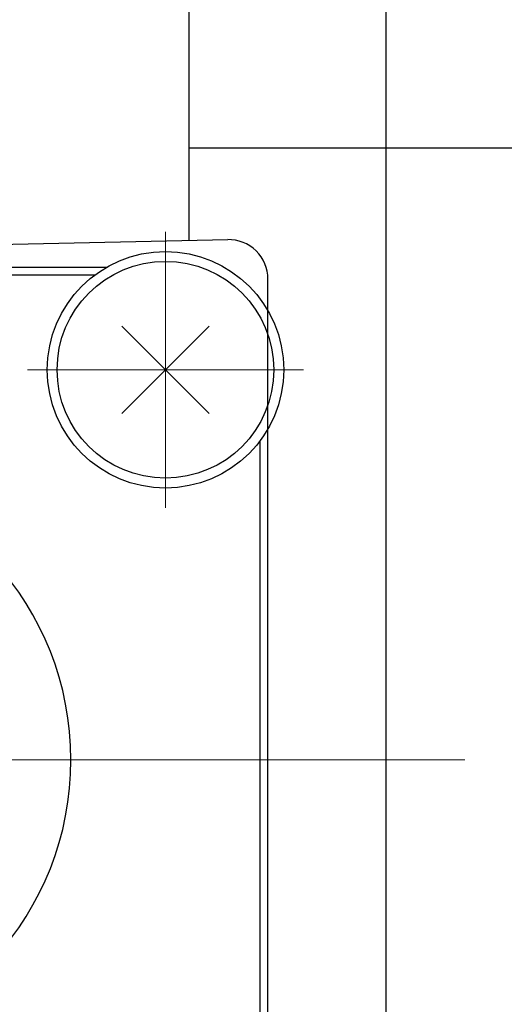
# Model space of a CAD drawing. Header units: millimetres. Extents: x 0 to 1733, y 0 to 1188.
# Tile 21 of 154: x 726 to 738, y 400 to 425. Entities that reach past the tile are written whole.
import ezdxf

# ---------------------------------------------------------------- set-up
doc = ezdxf.new("R2010")
doc.units = ezdxf.units.MM
doc.header["$LTSCALE"] = 0.727559
doc.linetypes.add('CENTER', pattern=[50.8, 31.75, -6.35, 6.35, -6.35])
doc.layers.add('NoLayerName_001', color=7, linetype='Continuous')

msp = doc.modelspace()

# ---------------------------------------------------------------- linework, layer by layer
at = {"layer": 'NoLayerName_001', "color": 7, "linetype": 'Continuous', "lineweight": 25}
for p, q in [((735, 391.45), (735, 434.5)), ((730, 418.95833333), (730, 434)), ((730, 421.30495792), (744, 421.30495792)), ((708.45834237, 418.5095488), (730.97917119, 418.97873273)), ((732, 401.03787839), (732, 417.97894968)), ((730.51116806, 416.78636196), (728.28883246, 414.56402637)), ((728.28883246, 416.78636196), (730.51116806, 414.56402637))]:
    msp.add_line(p, q, dxfattribs=at)
at = {"layer": 'NoLayerName_001', "color": 4, "linetype": 'CENTER', "lineweight": 13}
for p, q in [((729.40000026, 412.17519416), (729.40000026, 419.17519416)), ((732.90000026, 415.67519416), (725.90000026, 415.67519416)), ((737.00000026, 405.77519416), (702.00000026, 405.77519416))]:
    msp.add_line(p, q, dxfattribs=at)
at = {"layer": 'NoLayerName_001', "color": 60, "linetype": 'Continuous', "lineweight": 25}
for p, q in [((727.90333731, 418.27519416), (711.09666322, 418.27519416)), ((727.60000026, 418.07519416), (711.40000026, 418.07519416)), ((731.80000026, 397.67519416), (731.80000026, 413.87519416)), ((732.00000026, 397.37185712), (732.00000026, 401.03787839))]:
    msp.add_line(p, q, dxfattribs=at)
at = {"layer": 'NoLayerName_001', "color": 7, "linetype": 'Continuous', "lineweight": 25}
for radius in [3, 2.75]:
    msp.add_circle((729.40000026, 415.67519416), radius, dxfattribs=at)
msp.add_arc((731, 417.97894968), 1, 0, 91.193489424, dxfattribs=at)
at = {"layer": 'NoLayerName_001', "color": 60, "linetype": 'Continuous', "lineweight": 25}
msp.add_arc((719.50000026, 405.77519416), 7.5, 190.558260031, 169.441740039, dxfattribs=at)

doc.saveas('drawing.dxf')
